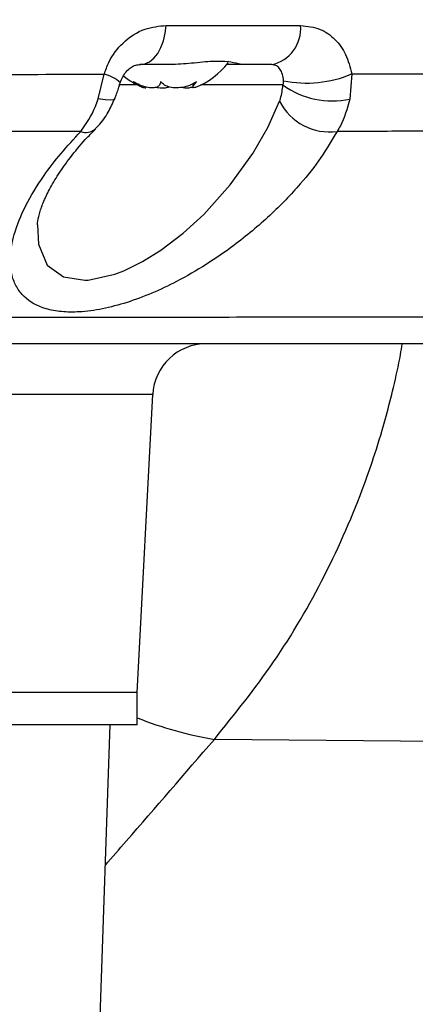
# Model space of a CAD drawing. Extents: x 0 to 8410, y 0 to 5940.
# Tile 54 of 110: x 5806 to 5843, y 2985 to 3077. Entities that reach past the tile are written whole.
import ezdxf

# ---------------------------------------------------------------- set-up
doc = ezdxf.new("R2010")
doc.units = 0
doc.header["$LTSCALE"] = 10
doc.linetypes.add('CENTERX2', pattern=[20.32, 12.7, -2.54, 2.54, -2.54])
doc.layers.get('0').update_dxf_attribs({"linetype": 'CONTINUOUS'})

msp = doc.modelspace()

# ---------------------------------------------------------------- linework, layer by layer
at = {"color": 8, "linetype": 'CONTINUOUS'}
for p, q in [((5819.784408, 3076.104301), (5832.29727, 3076.104301)), ((5813.465824, 3069.27866), (5814.017956, 3071.558254)), ((5837.061321, 3071.583661), (5836.885174, 3069.252717)), ((5817.137365, 3070.557597), (5815.372964, 3070.557597)), ((5830.663269, 3070.557597), (5823.024486, 3070.557597)), ((5818.532606, 3041.714604), (5569.628758, 3041.714604)), ((5866.430272, 3009.174744), (5824.273829, 3009.598168))]:
    msp.add_line(p, q, dxfattribs=at)
at = {"color": 7, "linetype": 'CONTINUOUS'}
for p, q in [((5820.149724, 3072.452928), (5817.347412, 3072.452928)), ((5826.958944, 3072.452928), (5825.406631, 3072.452928)), ((5829.623331, 3072.452928), (5826.958944, 3072.452928)), ((5822.267776, 3070.688153), (5822.267776, 3070.356804)), ((5817.077686, 3013.952925), (5818.532606, 3041.714604)), ((5817.080935, 3013.952925), (5565.080931, 3013.952925)), ((5817.080935, 3010.952926), (5817.080935, 3013.952925)), ((5817.080935, 3010.952926), (5565.080931, 3010.952926)), ((5812.317264, 2946.130008), (5814.58093, 3010.952926))]:
    msp.add_line(p, q, dxfattribs=at)
at = {"color": 8, "linetype": 'CONTINUOUS', "flags": 128}
for points in [[(5817.347412, 3072.452928), (5817.798455, 3072.521503), (5818.234046, 3072.724896), (5818.639224, 3073.056119), (5819.000115, 3073.503817), (5819.304322, 3074.052642), (5819.541444, 3074.683773), (5819.703315, 3075.375567), (5819.784408, 3076.104301)], [(5815.014866, 3069.29409), (5814.910022, 3069.190326), (5814.599817, 3069.131138), (5814.109509, 3069.161134), (5813.465824, 3069.27866)], [(5807.803703, 3057.52265), (5807.889518, 3055.734324), (5808.709663, 3053.785707), (5810.218652, 3052.670913), (5812.21122, 3052.363949), (5812.531327, 3052.3809), (5815.018249, 3052.93076), (5815.86114, 3053.255687), (5817.586218, 3054.103429), (5819.305767, 3055.174621), (5821.358045, 3056.739497), (5823.282783, 3058.502848), (5825.748046, 3061.247977), (5827.858959, 3064.186195), (5829.251384, 3066.605891), (5830.350896, 3069.050583), (5830.350896, 3069.050583)]]:
    msp.add_lwpolyline(points, dxfattribs=at)
at = {"color": 7, "linetype": 'CENTERX2'}
msp.add_arc((5691.080933, 2964.452925), 970, 74.298428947, 58.256891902, dxfattribs=at)
at = {"color": 8, "linetype": 'CONTINUOUS'}
for centre, radius, start, end in [((5828.899362, 3075.787861), 3.412611, 282.24810501, 5.32047544), ((5813.362237, 3068.475769), 3.151457, 46.7586531, 77.99080867), ((5832.848501, 3081.625058), 10.88933, 258.72080262, 292.76024779), ((5835.228927, 3076.841459), 7.767378, 233.99901568, 282.31177374), ((5834.980686, 3071.365027), 5.176062, 206.56058551, 277.91770337), ((5812.330957, 3067.431843), 1.296187, 248.11469295, 310.88657121), ((5830.01114, 3044.020347), 34.897036, 248.25203404, 260.53722276)]:
    msp.add_arc(centre, radius, start, end, dxfattribs=at)
at = {"color": 7, "linetype": 'CONTINUOUS'}
for centre, radius, start, end in [((5819.961544, 3076.851907), 7, 291.76189571, 322.9131237), ((5820.200322, 3076.851907), 7, 231.07608485, 248.314094), ((5823.525755, 3041.452925), 5, 90, 177)]:
    msp.add_arc(centre, radius, start, end, dxfattribs=at)
at = {"color": 8, "linetype": 'CONTINUOUS'}
for points, knots in [([(5814.017956, 3071.558254), (5814.15281, 3071.934424), (5814.551057, 3073.045322), (5815.797754, 3074.677559), (5817.718421, 3075.906374), (5819.124199, 3076.041051), (5819.784408, 3076.104301)], [0, 0, 0, 0, 0.13668994, 0.403670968, 0.719940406, 1, 1, 1, 1]), ([(5832.29727, 3076.104301), (5832.9248, 3076.037942), (5834.086713, 3075.915075), (5835.526382, 3074.9006), (5836.588787, 3073.473265), (5836.90402, 3072.212686), (5837.061321, 3071.583661)], [0, 0, 0, 0, 0.289270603, 0.53560342, 0.768267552, 1, 1, 1, 1]), ([(5830.718656, 3070.946048), (5830.689679, 3071.158874), (5830.628313, 3071.609578), (5830.384028, 3072.079138), (5830.038683, 3072.409258), (5829.776664, 3072.436807), (5829.623331, 3072.452928)], [0, 0, 0, 0, 0.185615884, 0.393079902, 0.644833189, 1, 1, 1, 1]), ([(5762.877886, 3071.49742), (5767.034103, 3071.50272), (5775.36343, 3071.513342), (5787.497632, 3071.527409), (5799.332979, 3071.539885), (5808.108361, 3071.551206), (5812.913842, 3071.556938), (5814.017956, 3071.558254)], [0, 0, 0, 0, 0.230086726, 0.461108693, 0.69502623, 0.929928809, 1, 1, 1, 1]), ([(5837.061321, 3071.583661), (5839.22672, 3071.586293), (5843.557531, 3071.591557), (5849.706032, 3071.598722), (5855.588523, 3071.604598), (5861.305942, 3071.610136), (5866.847812, 3071.616846), (5870.300406, 3071.620947), (5872.028654, 3071.623)], [0, 0, 0, 0, 0.161429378, 0.322859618, 0.485528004, 0.648198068, 0.823900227, 1, 1, 1, 1]), ([(5830.350896, 3069.050583), (5830.381264, 3069.135323), (5830.539586, 3069.577099), (5830.607988, 3070.119355), (5830.663269, 3070.557597)], [0, 0, 0, 0, 0.191816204, 1, 1, 1, 1]), ([(5830.663269, 3070.557597), (5830.690513, 3070.65152), (5830.725448, 3070.771953), (5830.719882, 3070.914639), (5830.718656, 3070.946048)], [0, 0, 0, 0, 0.7798767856, 1, 1, 1, 1]), ([(5811.847803, 3066.22907), (5812.351053, 3066.954356), (5812.990672, 3067.876179), (5813.382322, 3069.032193), (5813.465824, 3069.27866)], [0, 0, 0, 0, 0.786795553, 1, 1, 1, 1]), ([(5836.885174, 3069.252717), (5836.63781, 3068.360393), (5836.328248, 3067.243701), (5835.799857, 3066.406517), (5835.693692, 3066.238309)], [0, 0, 0, 0, 0.799078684, 1, 1, 1, 1]), ([(5811.847803, 3066.22907), (5810.954192, 3066.22865), (5806.523354, 3066.226567), (5798.295237, 3066.221882), (5786.867093, 3066.218256), (5774.991447, 3066.213537), (5766.756734, 3066.209208), (5762.630944, 3066.207039)], [0, 0, 0, 0, 0.0588451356, 0.2917747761, 0.525628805, 0.762328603, 1, 1, 1, 1]), ([(5835.693692, 3066.238309), (5835.223201, 3065.427162), (5834.28219, 3063.804818), (5832.194356, 3061.158794), (5829.519948, 3058.37998), (5826.50284, 3055.853382), (5823.534632, 3053.803583), (5820.954563, 3052.310457), (5818.466607, 3051.135087), (5816.133981, 3050.258668), (5813.838393, 3049.657272), (5811.771365, 3049.376031), (5810.013839, 3049.405604), (5808.130751, 3049.754875), (5806.714461, 3050.563167), (5805.824724, 3051.721908), (5805.331658, 3052.966099), (5805.207157, 3054.595515), (5805.605168, 3056.782826), (5806.62569, 3059.308547), (5808.177628, 3061.863077), (5809.940648, 3064.186343), (5811.212106, 3065.548184), (5811.847803, 3066.22907)], [0, 0, 0, 0, 0.055413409, 0.110830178, 0.178109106, 0.245319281, 0.291803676, 0.338238, 0.375356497, 0.412438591, 0.449875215, 0.487279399, 0.519187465, 0.551103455, 0.612033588, 0.645764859, 0.679520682, 0.72998947, 0.780516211, 0.843843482, 0.90721319, 0.953608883, 1, 1, 1, 1]), ([(5869.275679, 3066.252659), (5867.63148, 3066.251817), (5864.339663, 3066.250132), (5859.058438, 3066.247348), (5853.595437, 3066.245874), (5847.937419, 3066.244236), (5841.998147, 3066.241553), (5837.795164, 3066.23939), (5835.693692, 3066.238309)], [0, 0, 0, 0, 0.1736205, 0.347601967, 0.510101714, 0.672602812, 0.836302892, 1, 1, 1, 1]), ([(5206.559335, 3048.176522), (5206.562213, 3048.177031), (5206.580883, 3048.180329), (5207.092695, 3048.195235), (5208.294404, 3048.225819), (5210.29738, 3048.263027), (5212.912839, 3048.297277), (5216.24895, 3048.333112), (5220.287526, 3048.369644), (5225.020147, 3048.40721), (5230.398187, 3048.445717), (5236.375895, 3048.484548), (5242.919152, 3048.523312), (5250.006911, 3048.561455), (5257.582058, 3048.598323), (5265.573852, 3048.633399), (5273.883694, 3048.665651), (5282.520316, 3048.69577), (5291.406817, 3048.722916), (5300.456999, 3048.744635), (5309.586031, 3048.759912), (5331.411258, 3048.768505), (5399.3393, 3048.756175), (5494.301456, 3048.763626), (5579.618315, 3048.765039), (5621.777167, 3048.762031), (5639.836119, 3048.759052), (5657.906418, 3048.759076), (5675.998277, 3048.764632), (5693.305178, 3048.780402), (5709.807818, 3048.801378), (5725.384741, 3048.820071), (5740.722178, 3048.839001), (5755.691932, 3048.857575), (5770.190698, 3048.875592), (5784.144589, 3048.89279), (5797.445278, 3048.9091), (5809.984201, 3048.924346), (5821.659577, 3048.938494), (5832.424704, 3048.951593), (5842.195764, 3048.963432), (5850.885904, 3048.973915), (5858.410053, 3048.982866), (5864.756559, 3048.99038), (5869.880106, 3048.996412), (5873.446894, 3049.000635), (5875.697077, 3049.003373), (5877.108544, 3049.00503), (5877.223475, 3049.005135), (5877.283876, 3049.00519)], [0, 0, 0, 0, 0.0024716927, 0.0160331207, 0.0295879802, 0.0404277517, 0.0513065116, 0.0621850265, 0.0730246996, 0.0838446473, 0.094702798, 0.1055610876, 0.1163808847, 0.1272462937, 0.1381509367, 0.1490554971, 0.159920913, 0.1707011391, 0.1815152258, 0.1923756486, 0.2032528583, 0.2140862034, 0.2699221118, 0.4444355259, 0.5514116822, 0.572820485, 0.5942435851, 0.6156578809, 0.6370495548, 0.6584319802, 0.6769532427, 0.6955407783, 0.7141281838, 0.7326493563, 0.751169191, 0.7697552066, 0.7883414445, 0.8068612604, 0.8253973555, 0.8439996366, 0.8626021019, 0.881138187, 0.8996768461, 0.9182818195, 0.9368869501, 0.9554256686, 0.9697689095, 0.984112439, 1, 1, 1, 1])]:
    msp.add_open_spline(points, degree=3, knots=knots, dxfattribs=at)
at = {"color": 7, "linetype": 'CONTINUOUS'}
for points, knots in [([(5815.523473, 3070.777724), (5815.523772, 3070.77919), (5815.565594, 3070.983715), (5815.753834, 3071.361517), (5816.090624, 3071.868483), (5816.487512, 3072.206051), (5816.891416, 3072.401389), (5817.155938, 3072.462562), (5817.341728, 3072.449115), (5817.367484, 3072.44725)], [0, 0, 0, 0, 0.000937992, 0.130882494, 0.28072591, 0.475556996, 0.687685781, 0.956703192, 1, 1, 1, 1]), ([(5826.958944, 3072.452928), (5826.878933, 3072.463319), (5826.648297, 3072.493272), (5825.806109, 3072.715715), (5824.237712, 3072.813608), (5822.236549, 3072.568257), (5820.822436, 3072.490105), (5820.149724, 3072.452928)], [0, 0, 0, 0, 0.1084841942, 0.3127125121, 0.5585123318, 0.7899788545, 1, 1, 1, 1]), ([(5814.997812, 3069.29932), (5815.059315, 3069.438589), (5815.266907, 3069.908663), (5815.41054, 3070.414292), (5815.511619, 3070.770117)], [0, 0, 0, 0, 0.296270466, 1, 1, 1, 1]), ([(5819.274445, 3070.860247), (5819.236478, 3070.712343), (5819.170683, 3070.456039), (5818.769208, 3070.286642), (5818.261152, 3070.280649), (5817.652586, 3070.423648), (5817.12894, 3070.637222), (5816.826434, 3070.805561), (5816.728165, 3070.860247)], [0, 0, 0, 0, 0.235533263, 0.408158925, 0.581129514, 0.745068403, 0.917184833, 1, 1, 1, 1]), ([(5816.728165, 3070.860247), (5816.957734, 3070.711657), (5817.355494, 3070.454205), (5817.736414, 3070.291995), (5817.899168, 3070.266945), (5817.879181, 3070.338065), (5817.873915, 3070.356804)], [0, 0, 0, 0, 0.366327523, 0.634712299, 0.903753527, 1, 1, 1, 1]), ([(5818.846514, 3070.356208), (5818.914793, 3070.339762), (5819.211587, 3070.268275), (5819.663813, 3070.27408), (5819.967025, 3070.359107), (5820.080926, 3070.391046)], [0, 0, 0, 0, 0.1572237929, 0.683414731, 1, 1, 1, 1]), ([(5822.627206, 3070.860247), (5822.360632, 3070.71235), (5821.89875, 3070.456095), (5821.10635, 3070.286618), (5820.429105, 3070.280652), (5819.84747, 3070.423628), (5819.480208, 3070.637235), (5819.3249, 3070.805562), (5819.274445, 3070.860247)], [0, 0, 0, 0, 0.2355654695, 0.4081544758, 0.5811516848, 0.74509233, 0.9171880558, 1, 1, 1, 1]), ([(5821.315353, 3070.356208), (5821.348149, 3070.339773), (5821.490782, 3070.268298), (5821.832528, 3070.273172), (5822.152861, 3070.355582), (5822.267776, 3070.385146)], [0, 0, 0, 0, 0.1607009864, 0.6989138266, 1, 1, 1, 1]), ([(5822.552656, 3070.357489), (5822.515937, 3070.340407), (5822.359655, 3070.267701), (5822.255579, 3070.286914), (5822.273862, 3070.421838), (5822.432408, 3070.637401), (5822.579438, 3070.805601), (5822.627206, 3070.860247)], [0, 0, 0, 0, 0.082371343, 0.350589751, 0.604787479, 0.871600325, 1, 1, 1, 1]), ([(5813.167681, 3066.462996), (5813.271878, 3066.565072), (5813.742948, 3067.02655), (5814.409708, 3067.95642), (5814.806845, 3068.868189), (5814.992723, 3069.294939)], [0, 0, 0, 0, 0.131252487, 0.593386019, 1, 1, 1, 1]), ([(5807.811265, 3057.523365), (5807.812065, 3057.588484), (5807.815059, 3057.832296), (5807.962203, 3058.538913), (5808.316022, 3059.581131), (5808.909356, 3060.844165), (5809.748034, 3062.268021), (5810.865418, 3063.830298), (5812.018542, 3065.244937), (5812.88128, 3066.121265), (5813.202066, 3066.447104)], [0, 0, 0, 0, 0.045716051, 0.171166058, 0.303459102, 0.441326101, 0.588992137, 0.744421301, 0.904970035, 1, 1, 1, 1]), ([(5869.886731, 3046.452927), (5869.829603, 3046.452927), (5869.721009, 3046.452927), (5868.369022, 3046.452927), (5866.22299, 3046.452927), (5862.856098, 3046.452927), (5858.012923, 3046.452927), (5851.911668, 3046.452927), (5844.658606, 3046.452927), (5836.369496, 3046.452927), (5827.083844, 3046.452927), (5816.714678, 3046.452927), (5805.456564, 3046.452927), (5793.471279, 3046.452927), (5780.803037, 3046.452927), (5767.338186, 3046.452927), (5753.349009, 3046.452927), (5739.014949, 3046.452927), (5724.377922, 3046.452927), (5709.324584, 3046.452927), (5694.170954, 3046.452927), (5679.134165, 3046.452927), (5659.374098, 3046.452927), (5624.737089, 3046.452927), (5555.485784, 3046.452927), (5466.070865, 3046.452927), (5386.114728, 3046.452927), (5340.566712, 3046.452927), (5322.009388, 3046.452927), (5310.818235, 3046.452927), (5301.810432, 3046.452927), (5293.119041, 3046.452927), (5284.683933, 3046.452927), (5276.604783, 3046.452927), (5268.79403, 3046.452927), (5261.305293, 3046.452927), (5254.151507, 3046.452927), (5247.455818, 3046.452927), (5241.261769, 3046.452927), (5235.607379, 3046.452927), (5230.484903, 3046.452927), (5225.987697, 3046.452927), (5222.140563, 3046.452927), (5218.962401, 3046.452927), (5216.450492, 3046.452927), (5214.679141, 3046.452927), (5213.605355, 3046.452927), (5213.318723, 3046.452927), (5213.345569, 3046.452927), (5213.356202, 3046.452927)], [0, 0, 0, 0, 0.0156998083, 0.0298436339, 0.0440476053, 0.0620771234, 0.0802316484, 0.0987810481, 0.1174671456, 0.1354983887, 0.1536549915, 0.1722066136, 0.1908947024, 0.2089186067, 0.2270674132, 0.245610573, 0.264289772, 0.2823232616, 0.3004819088, 0.3190359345, 0.3377267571, 0.3557523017, 0.3738296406, 0.4099845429, 0.4822943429, 0.6269139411, 0.7367181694, 0.7744778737, 0.7933576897, 0.8045319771, 0.8153723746, 0.8262774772, 0.8367081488, 0.8472125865, 0.8576011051, 0.868062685, 0.8785994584, 0.8892125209, 0.8996012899, 0.9100634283, 0.9206010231, 0.9312151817, 0.9415966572, 0.9520512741, 0.9625809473, 0.9731871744, 0.9832413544, 0.9933623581, 1, 1, 1, 1]), ([(5824.273829, 3009.598168), (5826.171358, 3011.957707), (5830.016417, 3016.73896), (5834.672933, 3024.763038), (5837.578881, 3031.387885), (5839.311722, 3036.416044), (5840.208767, 3039.412535), (5840.984448, 3042.495817), (5841.495891, 3044.745138), (5841.717789, 3046.113071), (5841.772919, 3046.452927)], [0, 0, 0, 0, 0.221357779, 0.448548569, 0.673990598, 0.745516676, 0.833616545, 0.900092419, 0.975178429, 1, 1, 1, 1]), ([(5814.124544, 2997.88374), (5814.771319, 2998.62502), (5818.142329, 3002.488602), (5821.533233, 3006.420589), (5824.273546, 3009.598172)], [0, 0, 0, 0, 0.191863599, 1, 1, 1, 1])]:
    msp.add_open_spline(points, degree=3, knots=knots, dxfattribs=at)

doc.saveas('drawing.dxf')
